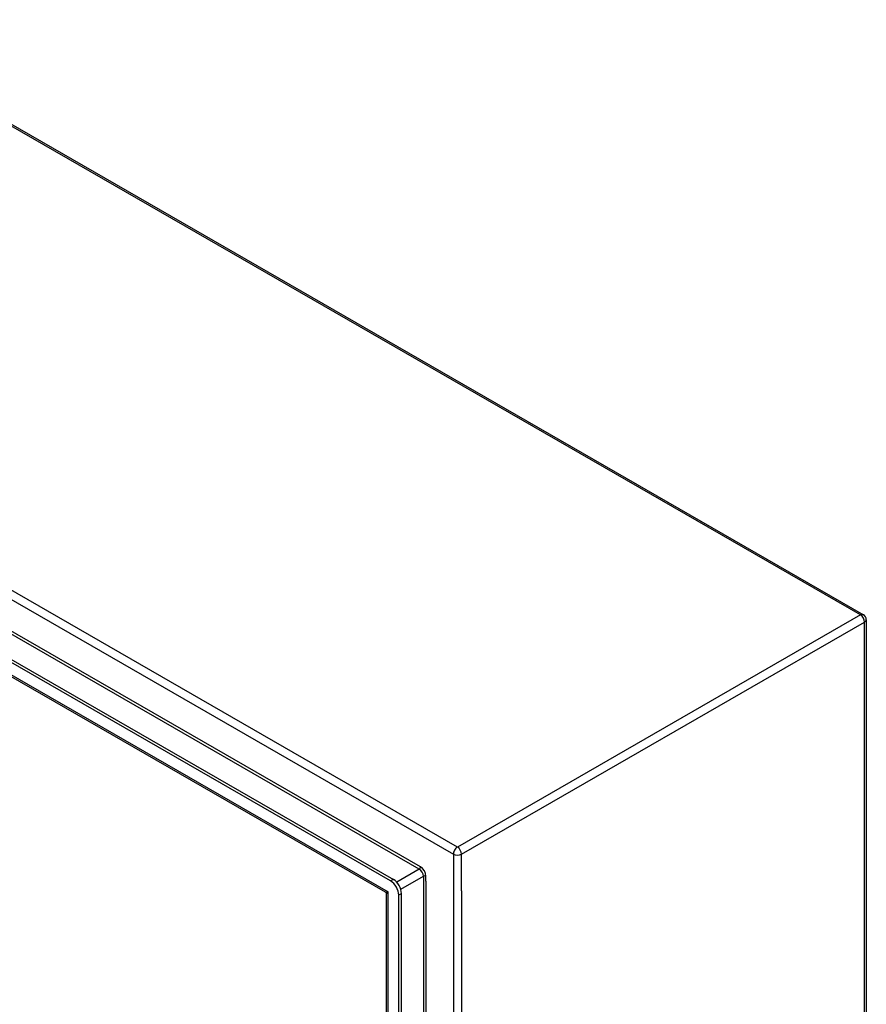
# Model space of a CAD drawing. Header units: inches. Extents: x 25 to 728, y 80 to 330.
# Tile 160 of 160: x 713 to 728, y 265 to 282. Entities that reach past the tile are written whole.
import ezdxf

# ---------------------------------------------------------------- set-up
doc = ezdxf.new("R2010")
doc.units = ezdxf.units.IN
doc.header["$MEASUREMENT"] = 0
doc.layers.add('Visible Edges(ANSI)', color=7, linetype='Continuous', lineweight=25)
doc.layers.add('Visible Tangent Edges(ANSI)', color=7, linetype='Continuous', lineweight=25)

msp = doc.modelspace()

# ---------------------------------------------------------------- linework, layer by layer
at = {"layer": 'Visible Edges(ANSI)'}
for p, q in [((676.972, 300.813), (727.744, 271.576)), ((719.614, 266.996), (669.705, 295.737)), ((669.753, 295.765), (719.662, 267.024)), ((719.528, 266.803), (669.832, 295.421)), ((727.793, 271.49), (727.793, 252.031)), ((719.544, 248.56), (719.544, 266.776)), ((719.754, 248.292), (719.754, 266.755)), ((719.802, 248.32), (719.802, 266.782))]:
    msp.add_line(p, q, dxfattribs=at)
at = {"layer": 'Visible Edges(ANSI)', "flags": 128}
msp.add_lwpolyline([(719.544, 266.776), (719.543, 266.784), (719.54, 266.792), (719.534, 266.798), (719.528, 266.803)], dxfattribs=at)
at = {"layer": 'Visible Edges(ANSI)'}
msp.add_arc((727.694, 271.49), 0.099, 0, 60.064, dxfattribs=at)
for centre, major_axis, start_param, end_param in [((719.614, 266.835), (0.098, -0.171), 0.787332, 2.358128), ((719.662, 266.863), (-0.098, 0.171), 3.928925, 5.499721)]:
    msp.add_ellipse(centre, major_axis=major_axis, ratio=0.578093, start_param=start_param, end_param=end_param, dxfattribs=at)
at = {"layer": 'Visible Tangent Edges(ANSI)'}
for p, q in [((727.694, 271.571), (676.923, 300.808)), ((669.922, 296.696), (720.693, 267.458)), ((720.763, 267.579), (669.992, 296.817)), ((720.129, 267.237), (670.486, 295.824)), ((720.107, 267.199), (670.536, 295.745)), ((669.746, 295.504), (719.573, 266.811)), ((727.694, 271.571), (720.763, 267.579)), ((720.833, 267.458), (727.764, 271.45)), ((727.764, 251.99), (727.764, 271.45)), ((720.693, 267.458), (720.693, 247.999)), ((720.833, 266.825), (720.833, 267.458)), ((720.107, 267.199), (719.72, 266.976)), ((719.79, 266.855), (720.177, 267.078)), ((720.177, 267.078), (720.177, 248.924)), ((720.221, 266.995), (720.221, 267.078)), ((719.662, 267.024), (719.614, 266.996)), ((720.221, 266.995), (720.221, 249.006)), ((719.573, 248.444), (719.573, 266.811)), ((719.754, 266.755), (719.802, 266.782)), ((720.833, 266.825), (720.833, 248.633))]:
    msp.add_line(p, q, dxfattribs=at)
for centre, major_axis, ratio, start_param, end_param in [((727.694, 271.49), (0.0494, 0.0858), 0.578093, 0, 0.783464), ((727.694, 271.49), (0.0494, -0.0858), 0.578093, 0.787332, 2.358128), ((727.694, 271.49), (0.099, 0), 0.575862, 5.497787, 6.283185), ((720.763, 267.499), (0.0494, 0.0858), 0.578093, 0.783464, 2.354261), ((720.763, 267.499), (-0.0494, 0.0858), 0.578093, 3.928925, 5.499721), ((720.763, 267.499), (-0.099, 0), 0.575862, 0.785398, 2.356194), ((720.107, 267.224), (0.0155, 0.0269), 0.578093, 3.925057, 5.495853), ((720.129, 267.131), (-0.065, 0.113), 0.578093, 3.928925, 5.499721), ((720.107, 267.118), (0.0494, -0.0858), 0.578093, 0.787332, 2.358128), ((720.199, 267.065), (0.031, 0), 0.575862, 0.785398, 2.356194), ((719.643, 266.851), (0.115, 0.047), 0.112147, 3.228242, 4.015574), ((719.643, 266.851), (-0.0986, -0.0765), 0.115347, 5.408573, 6.193971)]:
    msp.add_ellipse(centre, major_axis=major_axis, ratio=ratio, start_param=start_param, end_param=end_param, dxfattribs=at)

doc.saveas('drawing.dxf')
